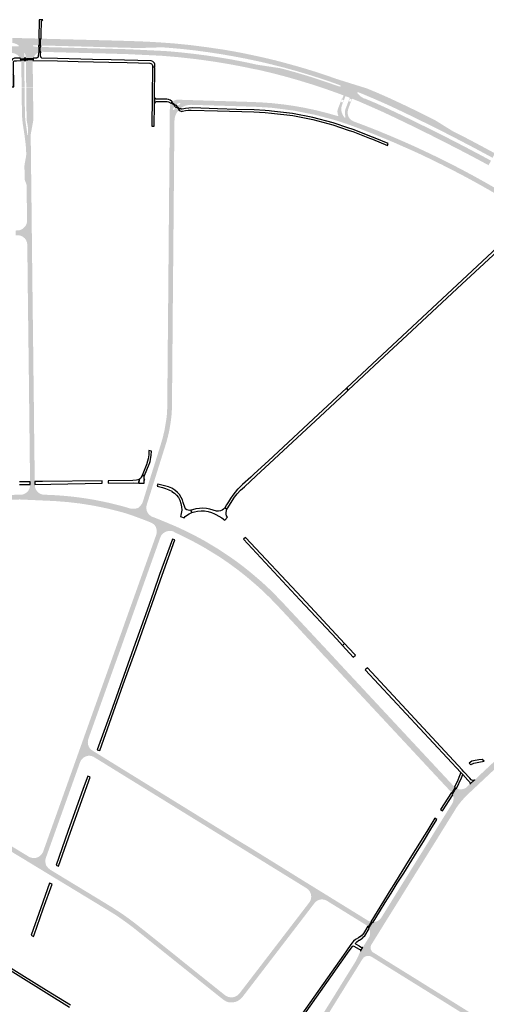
# Model space of a CAD drawing. Header units: metres. Extents: x 124582 to 143330, y 393481 to 406815.
# Tile 84 of 134: x 127937 to 128654, y 400668 to 402182. Entities that reach past the tile are written whole.
import ezdxf

# ---------------------------------------------------------------- set-up
doc = ezdxf.new("R2010")
doc.units = ezdxf.units.M
doc.header["$MEASUREMENT"] = 0
for name, color, linetype, lineweight in [('ir-ARC-asfalt-bestaande fietspaden-niet te inspecteren', 21, 'Continuous', 0), ('ir-ARC-asfalt-hoofdwegen-te inspecteren', 5, 'Continuous', 0), ('ir-ARC-beton-hoofdwegen-te inspecteren', 253, 'Continuous', 0), ('ir-ARC-fietspaden naastliggend- te inspecteren', 1, 'Continuous', 0)]:
    doc.layers.add(name, color=color, linetype=linetype, lineweight=lineweight)

msp = doc.modelspace()

# ---------------------------------------------------------------- hatches: boundary and pattern name
at = {"layer": 'ir-ARC-asfalt-hoofdwegen-te inspecteren', "linetype": 'Continuous', "lineweight": 13}
for points in [[(127937.401, 402122.861), (127936.596, 402124.555), (127935.127, 402126.398), (127933.326, 402127.92), (127930.991, 402129.343), (127928.44, 402130.325), (127925.754, 402130.835), (127924.983, 402130.864), (127925.279, 402141.308), (127934.346, 402141.093), (127934.92, 402141.248), (127935.291, 402141.712), (127935.316, 402142.306), (127934.985, 402142.8), (127932.002, 402144.525), (127928.791, 402145.777), (127925.427, 402146.527), (127925.641, 402154.069), (127930.669, 402153.944), (127954.293, 402153.331), (127964.407, 402153.075), (127966.108, 402153.004), (127965.854, 402142.588), (127963.951, 402142.605), (127958.085, 402142.746), (127957.447, 402142.576), (127957.079, 402142.027), (127957.327, 402141.449), (127957.885, 402141.159), (127960.864, 402140.593), (127963.881, 402140.289), (127965.773, 402140.276), (127965.517, 402131.365), (127963.83, 402130.558), (127962.535, 402129.686), (127962.227, 402129.429), (127960.15, 402127.281), (127958.519, 402124.778), (127957.847, 402123.063), (127946.418, 402122.926), (127946.349, 402123.5), (127946.207, 402124.683), (127945.856, 402127.622), (127944.981, 402130.449), (127944.642, 402130.774), (127944.176, 402130.717), (127943.926, 402130.32), (127943.801, 402128.814), (127943.738, 402127.302), (127943.765, 402124.66), (127943.788, 402122.904)], [(128120.445, 402138.539), (128104.17, 402138.902), (128067.067, 402139.893), (128031.282, 402140.886), (127995.831, 402141.803), (127969.462, 402142.458), (127969.646, 402152.899), (127991.159, 402152.363), (128010.079, 402151.865), (128029.106, 402151.409), (128049.075, 402150.865), (128068.046, 402150.382), (128107.04, 402149.306), (128127.53, 402148.516), (128141.444, 402147.845), (128156.747, 402146.857), (128156.215, 402139.625), (128127.012, 402138.719)], [(128421.369, 402084.225), (128420.155, 402084.671), (128410.181, 402088.127), (128400.797, 402091.306), (128382.161, 402097.222), (128361.768, 402103.335), (128343.69, 402108.318), (128324.401, 402113.243), (128318.822, 402114.595), (128304.402, 402117.954), (128284.846, 402122.092), (128265.281, 402125.821), (128245.551, 402129.234), (128225.782, 402132.221), (128205.948, 402134.894), (128186.006, 402137.11), (128166.637, 402138.816), (128156.215, 402139.625), (128156.747, 402146.857), (128175.137, 402145.51), (128199.739, 402143.021), (128225.028, 402139.754), (128249.783, 402136.119), (128264.322, 402133.621), (128277.245, 402131.215), (128290.024, 402128.592), (128303.144, 402125.77), (128316.586, 402122.76), (128329.611, 402119.645), (128343.173, 402116.076), (128364.193, 402110.262), (128378.018, 402106.202), (128394.082, 402101.26), (128407.828, 402096.679), (128423.86, 402091.011)], [(128300.393, 402105.52), (128278.866, 402110.024), (128257.247, 402114.064), (128235.546, 402117.637), (128208.849, 402121.362), (128182.061, 402124.357), (128155.201, 402126.618), (128103.067, 402129.12), (128066.634, 402130.185), (128031.248, 402131.042), (127983.896, 402132.305), (127973.105, 402132.601), (127973.077, 402132.832), (127969.103, 402132.619), (127969.405, 402140.163), (127973.266, 402140.064), (128067.07, 402137.634), (128103.466, 402136.67), (128155.903, 402134.113), (128166.577, 402133.482), (128185.326, 402131.712), (128206.086, 402129.418), (128224.892, 402126.94), (128245.262, 402123.845), (128264.384, 402120.576), (128284.27, 402116.722), (128301.944, 402112.868), (128300.423, 402105.73)], [(127939.808, 402078.589), (127939.44, 402109.339), (127939.341, 402116.391), (127938.995, 402119.158), (127943.873, 402119.236), (127944.35, 402078.7), (127944.345, 402078.619)], [(127946.885, 402078.624), (127946.882, 402078.719), (127946.405, 402119.29), (127956.887, 402119.51), (127956.845, 402115.893), (127957.284, 402080.097), (127957.33, 402078.709)], [(128464.583, 402053.728), (128457.603, 402056.785), (128455.307, 402057.699), (128447.95, 402060.627), (128444.409, 402062.036), (128437.747, 402064.609), (128434.874, 402065.675), (128429.262, 402067.766), (128423.637, 402069.828), (128405.246, 402076.334), (128403.83, 402076.807), (128385.627, 402082.775), (128367.313, 402088.393), (128366.7, 402088.596), (128348.455, 402093.832), (128330.102, 402098.678), (128329.11, 402098.941), (128311.621, 402103.184), (128300.423, 402105.73), (128301.944, 402112.868), (128317.861, 402110.462), (128335.566, 402107.848), (128340.255, 402106.835), (128361.26, 402101.073), (128381.345, 402095.093), (128402.921, 402088.093), (128424.359, 402080.684), (128429.112, 402079.214), (128429.889, 402079.274), (128430.395, 402079.866), (128456.068, 402070.281), (128455.851, 402069.733), (128455.974, 402069.156), (128458.763, 402066.084), (128459.543, 402065.374), (128460.349, 402064.694), (128462.921, 402062.846), (128465.69, 402061.307), (128467.57, 402060.546)], [(128599.624, 402003.772), (128579.446, 402014.061), (128561.743, 402022.819), (128531.134, 402037.787), (128517.732, 402044.191), (128501.646, 402051.656), (128483.488, 402059.68), (128474.301, 402063.57), (128472.421, 402064.366), (128464.82, 402067.584), (128462.004, 402068.675), (128460.14, 402069.423), (128457.143, 402070.626), (128456.553, 402070.616), (128456.068, 402070.281), (128430.395, 402079.866), (128430.336, 402080.643), (128429.745, 402081.15), (128421.369, 402084.225), (128423.86, 402091.011), (128427.381, 402089.912), (128471.045, 402076.286), (128476.476, 402074.004), (128478.335, 402073.223), (128488.616, 402068.902), (128506.667, 402060.92), (128524.556, 402052.58), (128542.62, 402043.917), (128560.535, 402035.132), (128574.083, 402028.38), (128578.307, 402025.828), (128595.288, 402015.274), (128603.348, 402010.304)], [(127946.875, 401977.822), (127946.126, 401989.99), (127944.614, 402002.086), (127943.951, 402006.695), (127941.575, 402022.008), (127941.363, 402023.468), (127940.724, 402030.442), (127940.345, 402037.434), (127940.255, 402041.044), (127939.958, 402066.629), (127939.883, 402072.547), (127939.856, 402074.751), (127939.818, 402077.737), (127939.813, 402078.14), (127944.348, 402078.19), (127944.371, 402078.087), (127944.413, 402074.864), (127944.441, 402072.66), (127944.904, 402036.878), (127945.211, 402031.364), (127945.748, 402025.867), (127947.635, 402013.029), (127948.702, 402005.092), (127948.854, 402004.73), (127949.22, 402004.585), (127950.486, 401977.862)], [(127953.762, 402005.323), (127949.71, 402005.598), (127949.587, 402015.144), (127949.274, 402018.151), (127947.876, 402026.012), (127947.485, 402029.993), (127947.373, 402036.344), (127946.892, 402078.129), (127946.89, 402078.21), (127957.333, 402078.29), (127957.525, 402060.029), (127957.905, 402030.549), (127957.811, 402028.043), (127957.473, 402025.559)], [(128657.739, 401958.375), (128646.333, 401964.5), (128642.398, 401966.613), (128624.653, 401976.04), (128606.587, 401985.432), (128586.991, 401995.421), (128569.371, 402004.38), (128549.395, 402014.282), (128529.376, 402024.001), (128512.341, 402032.157), (128496.584, 402039.583), (128477.984, 402047.858), (128469.32, 402051.653), (128467.422, 402052.484), (128464.583, 402053.728), (128467.57, 402060.546), (128467.674, 402060.785), (128470.43, 402059.633), (128472.324, 402058.84), (128483.976, 402053.968), (128499.027, 402047.168), (128517.309, 402038.512), (128534.912, 402030.119), (128551.795, 402021.795), (128569.185, 402013.325), (128587.155, 402004.3), (128604.989, 401995.174), (128621.72, 401986.489), (128646.335, 401973.495), (128652.382, 401970.231), (128661.471, 401965.325)], [(128663.874, 401969.801), (128656.278, 401973.901), (128648.932, 401977.867), (128632.155, 401986.799), (128609.782, 401998.487), (128599.624, 402003.772), (128603.348, 402010.304), (128620.498, 402001.711), (128638.037, 401992.463), (128655.215, 401983.273), (128660.238, 401980.552), (128667.527, 401976.604)], [(127950.486, 401977.862), (127949.22, 402004.585), (127949.579, 402004.745), (127949.716, 402005.114), (127949.71, 402005.598), (127953.762, 402005.323), (127953.832, 402000), (127953.997, 401987.339), (127954.044, 401982.702), (127954.097, 401977.901)], [(128627.235, 400992.46), (128623.231, 401001.263), (128628.363, 401006.341), (128628.554, 401006.472), (128628.736, 401006.627), (128636.311, 401013.245), (128643.803, 401020.28), (128646.786, 401023.161), (128651.516, 401027.562), (128653.744, 401029.635), (128669.342, 401044.219), (128691.35, 401064.691), (128725.233, 401096.334), (128737.991, 401108.346), (128771.137, 401139.301), (128782.494, 401149.845), (128805.895, 401171.861), (128821.549, 401186.423), (128822.085, 401186.922), (128840.189, 401203.895), (128843.527, 401194.618), (128834.561, 401186.26), (128788.613, 401143.34), (128767.832, 401123.873), (128708.738, 401068.695), (128697.405, 401058.158), (128674.825, 401036.972), (128653.013, 401016.627), (128639.952, 401004.378), (128636.624, 401001.257), (128633.279, 400998.152)], [(128499.703, 400795.75), (128492.135, 400800.486), (128497.603, 400809.225), (128521.989, 400848.588), (128530.237, 400861.736), (128546.449, 400887.966), (128562.883, 400914.256), (128581.71, 400944.686), (128595.494, 400966.798), (128598.917, 400972.289), (128601.898, 400976.915), (128623.231, 401001.263), (128627.235, 400992.46), (128624.382, 400989.913), (128621.709, 400987.178), (128616.629, 400981.372), (128611.697, 400975.441), (128610.84, 400974.26), (128610.044, 400973.037), (128607.953, 400969.982), (128606.052, 400966.805), (128598.243, 400954.254), (128583.316, 400930.219), (128578.808, 400922.876), (128545.526, 400869.464), (128529.716, 400843.994), (128521.65, 400830.906), (128505.174, 400804.574)], [(128601.898, 400976.915), (128602.757, 400978.574), (128603.327, 400980.353), (128603.781, 400982.971), (128603.91, 400985.624), (128603.549, 400988.165), (128602.779, 400990.613), (128608.424, 401000.162), (128609.791, 400999.502), (128612.234, 400998.942), (128614.734, 400998.772), (128617.23, 400998.996), (128618.922, 400999.429), (128620.572, 401000), (128621.923, 401000.585), (128623.231, 401001.263)], [(128115.047, 400783.387), (128110.136, 400787.228), (128104.734, 400791.289), (128099.286, 400795.289), (128093.893, 400799.129), (128090.096, 400801.756), (128088.681, 400802.725), (128082.302, 400806.955), (128075.793, 400810.983), (128073.942, 400812.109), (128072.533, 400812.965), (128070.202, 400814.38), (128068.703, 400815.29), (128053.061, 400824.789), (128038.644, 400833.545), (128016.388, 400847.061), (128012.523, 400849.391), (128002.683, 400855.374), (128000, 400857.006), (127993.41, 400860.996), (127990.246, 400862.912), (127986.652, 400865.1), (127985.793, 400865.623), (127984.004, 400866.711), (127971.415, 400874.356), (127950.958, 400886.78), (127946.708, 400889.393), (127922.972, 400903.74), (127920.954, 400904.96), (127909.355, 400912.077), (127873.94, 400933.646), (127877.597, 400939.843), (127951.4, 400894.954), (127983.823, 400875.239), (127988.967, 400872.136), (127992.582, 400869.926), (127994.436, 400868.797), (127995.929, 400867.887), (128000, 400865.407), (128044.115, 400838.654), (128062.3, 400827.597), (128073.783, 400820.592), (128078.778, 400817.544), (128080.748, 400816.239), (128091.259, 400809.466), (128097.245, 400805.351), (128103.166, 400801.144), (128113.954, 400793.092), (128124.331, 400784.893)], [(128269.046, 400672.224), (128264.334, 400679.12), (128267.415, 400679.848), (128270.291, 400681.171), (128272.848, 400683.038), (128274.985, 400685.375), (128290.822, 400705.964), (128300.057, 400718.003), (128310.087, 400731.078), (128375.486, 400816.335), (128378.115, 400819.762), (128380.15, 400822.427), (128382.666, 400825.816), (128383.663, 400827.611), (128384.406, 400829.525), (128384.543, 400829.99), (128385.054, 400832.999), (128384.945, 400836.05), (128384.223, 400839.016), (128382.916, 400841.774), (128381.079, 400844.212), (128378.787, 400846.228), (128408.36, 400827.975), (128405.576, 400829.083), (128402.624, 400829.595), (128399.63, 400829.49), (128396.721, 400828.772), (128394.021, 400827.471), (128391.647, 400825.644), (128391.327, 400825.316), (128390.88, 400824.858), (128390.174, 400824.017), (128386.23, 400818.861), (128384.205, 400816.215), (128381.693, 400812.93), (128378.092, 400808.223), (128367.774, 400794.735), (128344.068, 400763.847), (128334.026, 400750.762), (128326.418, 400740.849), (128316.984, 400728.558), (128316.361, 400727.746), (128305.123, 400713.104), (128286.911, 400689.375), (128280.379, 400680.849), (128279.842, 400680.148), (128278.49, 400678.606), (128277.048, 400677.149), (128276.806, 400676.946), (128274.836, 400675.296), (128272.734, 400673.818), (128270.928, 400672.934)], [(128464.265, 400738.557), (128457.51, 400742.738), (128457.89, 400743.638), (128459.615, 400747.846), (128460.104, 400748.893), (128460.725, 400749.953), (128464.616, 400756.29), (128467.002, 400760.13), (128470.66, 400766.016), (128474.741, 400772.583), (128492.135, 400800.486), (128499.703, 400795.75), (128477.718, 400760.289), (128477.418, 400759.806)], [(128474.741, 400772.583), (128475.44, 400775.266), (128475.693, 400778.026), (128475.494, 400780.791), (128474.847, 400783.487), (128474.608, 400784.081), (128474.205, 400785.008), (128480.366, 400794.749), (128482.266, 400794.908), (128484.135, 400795.288), (128486.148, 400795.877), (128488.017, 400796.831), (128489.53, 400797.915), (128490.9, 400799.132), (128492.135, 400800.486)], [(128261.271, 400671.149), (128257.366, 400671.673), (128254.644, 400672.686), (128252.073, 400674.037), (128249.695, 400675.705), (128243.853, 400680.242), (128213.248, 400704.737), (128209.139, 400708.073), (128184.918, 400727.487), (128166.739, 400742.022), (128160.819, 400746.779), (128147.828, 400757.174), (128133.444, 400768.704), (128126.821, 400774.018), (128115.047, 400783.387), (128124.331, 400784.893), (128132.559, 400778.392), (128143.299, 400769.811), (128201.922, 400722.82), (128221.18, 400707.395), (128252.418, 400682.373), (128255.091, 400680.676), (128258.047, 400679.543), (128261.17, 400679.017), (128264.334, 400679.12), (128269.046, 400672.224), (128265.207, 400671.335)], [(128339.363, 400544.062), (128339.032, 400546.728), (128339.232, 400549.407), (128339.955, 400551.994), (128373.823, 400606.385), (128389.482, 400631.652), (128398.308, 400645.784), (128406.438, 400658.974), (128422.837, 400685.244), (128439.107, 400711.525), (128452.77, 400733.38), (128454.12, 400735.651), (128455.28, 400737.929), (128457.494, 400742.701), (128457.51, 400742.738), (128464.265, 400738.557), (128461.494, 400734.118), (128453.432, 400720.977), (128445.179, 400707.873), (128442.331, 400703.467), (128434.497, 400690.777), (128429.12, 400682.184), (128412.489, 400655.306), (128409.359, 400650.315), (128399.743, 400634.913), (128394.958, 400627.208), (128367.914, 400583.664), (128358.948, 400569.257), (128355.793, 400564.165), (128351.394, 400557.221), (128350.63, 400555.816), (128350.017, 400554.339), (128349.622, 400553.098), (128349.475, 400551.804), (128349.608, 400548.034), (128350.495, 400544.367)]]:
    msp.add_hatch(color=5, dxfattribs=at).paths.add_polyline_path(points)
h = msp.add_hatch(color=5, dxfattribs=at)
h.paths.add_polyline_path([(128449.956, 402025.855), (128438.137, 402030.047), (128426.033, 402033.821), (128426.642, 402034.014), (128426.707, 402034.65), (128425.882, 402037.049), (128425.452, 402039.549), (128425.426, 402042.086), (128425.625, 402043.395), (128426.03, 402044.655), (128428.97, 402052.294), (128429.114, 402052.667), (128432.281, 402060.896), (128433.016, 402060.729), (128433.469, 402062.067), (128434.874, 402065.675), (128437.747, 402064.609), (128433.199, 402052.873), (128432.62, 402051.323), (128432.479, 402050.947), (128431.938, 402049.499), (128431.349, 402046.618), (128431.262, 402043.679), (128431.679, 402040.768), (128431.856, 402040.112), (128433.169, 402036.434), (128435.134, 402033.059), (128436.048, 402031.779), (128436.804, 402031.391), (128437.581, 402031.733), (128437.806, 402032.552), (128437.286, 402035.008), (128436.865, 402037.808), (128436.897, 402040.64), (128437.355, 402043.335), (128438.223, 402045.928), (128439.165, 402048.38), (128439.31, 402048.759), (128444.409, 402062.036), (128447.95, 402060.627), (128443.435, 402048.855), (128442.886, 402047.389), (128442.743, 402047.006), (128442.175, 402045.49), (128441.37, 402042.098), (128441.075, 402038.624), (128441.103, 402038), (128441.669, 402034.887), (128442.915, 402031.979), (128444.779, 402029.423), (128447.166, 402027.346)])
h.paths.add_polyline_path([(128445.691, 402055.812), (128442.986, 402056.864), (128444.419, 402060.644), (128447.142, 402059.609)], flags=16)
h.paths.add_polyline_path([(128433.52, 402054.7), (128430.798, 402055.756), (128432.263, 402059.512), (128434.992, 402058.478)], flags=16)
h = msp.add_hatch(color=5, dxfattribs=at)
h.paths.add_polyline_path([(128801.598, 400527.739), (128795.863, 400531.821), (128796.979, 400534.138), (128797.468, 400536.662), (128797.3, 400539.228), (128796.485, 400541.667), (128795.076, 400543.818), (128793.167, 400545.541), (128785.564, 400550.25), (128772.865, 400558.13), (128760.153, 400566.019), (128751.434, 400571.431), (128747.604, 400573.808), (128725.952, 400587.247), (128687.892, 400610.871), (128683.116, 400613.968), (128674.746, 400619.14), (128668.961, 400622.743), (128665.894, 400624.647), (128622.35, 400651.682), (128609.193, 400659.774), (128596.097, 400667.984), (128589.078, 400672.332), (128567.344, 400685.797), (128545.101, 400699.617), (128531.917, 400707.804), (128522.17, 400713.869), (128508.815, 400722.146), (128505.926, 400723.994), (128504.538, 400724.823), (128492.509, 400732.323), (128489.376, 400734.294), (128477.913, 400741.353), (128475.585, 400742.364), (128473.081, 400742.781), (128470.551, 400742.579), (128468.146, 400741.77), (128466.008, 400740.402), (128464.265, 400738.557), (128477.418, 400759.806), (128476.546, 400757.464), (128476.346, 400754.973), (128476.833, 400752.522), (128477.971, 400750.297), (128479.673, 400748.467), (128481.809, 400747.171), (128483.724, 400746.027), (128506.975, 400731.507), (128546.389, 400707.076), (128559.482, 400698.89), (128586.593, 400682.105), (128599.735, 400674.013), (128625.959, 400657.617), (128660.306, 400636.343), (128660.778, 400636.01), (128674.51, 400627.464), (128758.703, 400575.185), (128758.733, 400575.166), (128769.92, 400568.206), (128773.213, 400566.173), (128773.245, 400566.154), (128779.636, 400562.185), (128789.12, 400556.292), (128798.242, 400558.665), (128799.449, 400560.554), (128802.556, 400565.551), (128803.182, 400566.558), (128814.817, 400585.27), (128814.869, 400585.356), (128821.028, 400595.292), (128821.057, 400595.339), (128833.89, 400616.015), (128834.569, 400617.151), (128840.821, 400627.232), (128851.02, 400643.705), (128857.358, 400639.801), (128859.141, 400638.672), (128865.838, 400634.561), (128867.27, 400633.682), (128860.83, 400623.249), (128857.828, 400618.252), (128855.875, 400615.103), (128823.482, 400562.868), (128814.363, 400548.212), (128807.784, 400537.602), (128802.428, 400529.077)])
h.paths.add_polyline_path([(128815.689, 400564.296), (128813.901, 400564.804), (128813.494, 400565.037), (128812.056, 400566.373), (128811.235, 400568.155), (128811.154, 400570.115), (128811.825, 400571.959), (128845.768, 400626.677), (128846.973, 400627.965), (128848.546, 400628.763), (128850.297, 400628.973), (128852.014, 400628.57), (128853.459, 400627.65), (128854.507, 400626.295), (128855.035, 400624.666), (128854.98, 400622.954), (128854.35, 400621.362), (128854.313, 400621.302), (128820.448, 400566.679), (128819.2, 400565.302), (128817.539, 400564.47)], flags=16)
h.paths.add_polyline_path([(128805.354, 400546.404), (128803.808, 400546.635), (128802.471, 400547.447), (128801.505, 400548.818), (128801.193, 400550.466), (128801.591, 400552.096), (128802.628, 400553.414), (128804.117, 400554.185), (128805.793, 400554.271), (128807.353, 400553.656), (128807.728, 400553.372), (128808.693, 400552.142), (128809.107, 400550.633), (128808.905, 400549.083), (128808.118, 400547.731), (128806.87, 400546.789)], flags=16)
at = {"layer": 'ir-ARC-beton-hoofdwegen-te inspecteren', "linetype": 'Continuous', "lineweight": 13}
for points in [[(128174.773, 402049.139), (128169.581, 402053.475), (128170.521, 402054.706), (128171.505, 402055.777), (128176.853, 402051.313), (128175.771, 402050.268)], [(128454.359, 402016.526), (128440.244, 402021.688), (128421.221, 402027.821), (128390.269, 402036.006), (128357.885, 402042.381), (128325.166, 402046.574), (128318.381, 402047.068), (128299.216, 402048.203), (128293.661, 402048.35), (128270.216, 402049.102), (128241.215, 402050.001), (128200.229, 402051.222), (128195.954, 402050.93), (128191.789, 402049.919), (128187.855, 402048.22), (128184.264, 402045.881), (128183.854, 402045.495), (128179.156, 402049.373), (128181.161, 402050.889), (128183.267, 402052.259), (128183.713, 402052.77), (128183.729, 402053.448), (128183.307, 402053.98), (128182.643, 402054.118), (128179.591, 402053.039), (128176.853, 402051.313), (128171.505, 402055.777), (128171.802, 402056.1), (128171.851, 402056.153), (128174.522, 402057.824), (128177.491, 402058.879), (128180.617, 402059.267), (128183.754, 402058.971), (128193.977, 402058.681), (128226.911, 402057.614), (128259.838, 402056.644), (128276.278, 402056.106), (128292.726, 402055.621), (128309.178, 402054.886), (128325.59, 402053.698), (128341.971, 402051.864), (128358.282, 402049.592), (128374.484, 402046.697), (128390.594, 402043.285), (128406.554, 402039.383), (128422.435, 402034.944), (128426.033, 402033.821), (128438.137, 402030.047), (128449.956, 402025.855)], [(128165.361, 401771.638), (128165.463, 401782.735), (128165.714, 401815.657), (128166.024, 401848.585), (128166.129, 401865.049), (128166.309, 401881.514), (128167.21, 401989.564), (128167.337, 402000), (128167.465, 402011.246), (128167.531, 402024.725), (128167.573, 402029.893), (128167.707, 402046.551), (128167.715, 402047.53), (128167.805, 402048.614), (128167.968, 402049.597), (128168.214, 402050.563), (128168.529, 402051.411), (128169.325, 402053.14), (128169.581, 402053.475), (128174.773, 402049.139), (128173.487, 402046.841), (128172.546, 402044.381), (128172.659, 402043.683), (128173.198, 402043.224), (128173.905, 402043.223), (128174.445, 402043.681), (128175.661, 402045.527), (128177, 402047.28), (128181.649, 402043.416), (128181.376, 402043.159), (128181.301, 402043.088), (128178.968, 402040.133), (128177.116, 402036.854), (128175.789, 402033.331), (128175.018, 402029.645), (128174.814, 402026.608), (128174.531, 402000), (128174.515, 401998.171), (128174.305, 401974.277), (128173.565, 401886.098), (128173.336, 401860.708), (128173.109, 401835.572), (128172.886, 401810.86), (128172.532, 401771.638)], [(128725.58, 401879.194), (128724.692, 401879.773), (128723.363, 401880.556), (128722.225, 401881.289), (128713.853, 401886.686), (128700.463, 401895.528), (128684.2, 401905.216), (128671.866, 401912.565), (128658.037, 401920.581), (128646.585, 401927.078), (128634.011, 401934.059), (128614.841, 401944.388), (128586.382, 401958.982), (128565.223, 401969.314), (128551.784, 401975.729), (128551.488, 401975.8), (128542.123, 401980.147), (128519.059, 401990.324), (128512.843, 401993.067), (128501.54, 401997.769), (128496.178, 402000), (128482.349, 402005.753), (128454.805, 402016.342), (128454.359, 402016.526), (128449.956, 402025.855), (128451.587, 402025.226), (128469.049, 402018.665), (128484.384, 402012.627), (128499.626, 402006.427), (128514.798, 402000), (128529.857, 401993.507), (128544.924, 401986.799), (128559.874, 401979.823), (128574.737, 401972.748), (128589.504, 401965.501), (128604.217, 401958.083), (128618.791, 401950.463), (128633.3, 401942.688), (128647.719, 401934.734), (128662.053, 401926.608), (128675.422, 401918.843), (128689.519, 401910.414), (128703.871, 401901.574), (128713.078, 401895.745), (128717.434, 401892.987), (128726.474, 401887.165), (128729.525, 401885.2)], [(127948.142, 401872.224), (127948.169, 401873.178), (127948.136, 401874.129), (127947.758, 401906.397), (127947.522, 401926.519), (127947.409, 401928.062), (127947.031, 401929.563), (127945.042, 401934.672), (127944.708, 401935.796), (127944.53, 401936.959), (127944.52, 401937.439), (127944.292, 401948.482), (127944.149, 401957.833), (127945.001, 401963.166), (127946.193, 401969.273), (127946.955, 401974.398), (127946.875, 401977.822), (127950.486, 401977.862), (127954.097, 401977.901), (127954.256, 401963.349), (127954.764, 401922.405), (127954.944, 401906.309), (127955.225, 401881.092)], [(127960.037, 401467.67), (127952.849, 401467.702), (127952.814, 401471.796), (127952.452, 401500), (127951.021, 401627.211), (127949.427, 401755.866), (127949.189, 401778.08), (127948.743, 401819.726), (127948.51, 401836.961), (127948.142, 401872.224), (127955.225, 401881.092), (127955.586, 401847.242), (127956.377, 401777.995), (127956.694, 401750.208), (127956.707, 401749.154), (127957.68, 401670.507), (127958.171, 401627.18), (127958.523, 401601.549), (127958.896, 401563.502), (127959.45, 401517.196), (127959.679, 401500.275), (127959.978, 401471.914)], [(127948.51, 401836.961), (127947.959, 401839.868), (127946.909, 401842.634), (127945.776, 401844.581), (127944.28, 401846.265), (127941.928, 401848.187), (127939.28, 401849.677), (127936.562, 401850.444), (127934.564, 401850.74), (127932.545, 401850.821), (127930.879, 401850.789), (127930.816, 401857.987), (127932.638, 401858.006), (127936.414, 401858.413), (127937.348, 401858.62), (127939.106, 401859.265), (127940.742, 401860.177), (127942.836, 401861.791), (127944.725, 401863.642), (127945.866, 401865.163), (127946.774, 401866.833), (127947.455, 401868.546), (127947.908, 401870.333), (127948.055, 401871.276), (127948.142, 401872.224)], [(128141.15, 401417.655), (128107.764, 401430.338), (128111.195, 401430.122), (128114.621, 401430.399), (128117.972, 401431.164), (128118.975, 401431.525), (128119.805, 401432.193), (128122.053, 401434.334), (128124.018, 401436.738), (128125.669, 401439.367), (128134.944, 401469.128), (128136.499, 401474.068), (128140.308, 401486.188), (128144.65, 401500), (128153.227, 401527.344), (128156.862, 401539.704), (128159.779, 401552.252), (128162.423, 401568.529), (128163.029, 401573.742), (128163.438, 401579.275), (128163.663, 401584.975), (128163.762, 401589.209), (128164.13, 401634.399), (128164.322, 401650.867), (128164.558, 401683.85), (128165.361, 401771.638), (128172.532, 401771.638), (128172.217, 401736.778), (128171.97, 401704.833), (128171.746, 401678.34), (128171.191, 401613.769), (128171, 401592.668), (128170.824, 401582.768), (128170.578, 401577.773), (128170.174, 401572.789), (128169.593, 401567.838), (128168.896, 401562.902), (128167.462, 401554.011), (128166.938, 401551.05), (128166.649, 401549.609), (128164.761, 401541.259), (128162.546, 401532.989), (128161.342, 401528.97), (128160.06, 401524.976), (128155.126, 401509.193), (128152.232, 401500), (128143.42, 401471.939), (128141.842, 401466.914), (128141.327, 401465.36), (128141.017, 401464.365), (128137.613, 401453.429), (128132.284, 401436.517), (128131.602, 401433.313), (128131.624, 401430.037), (128132.349, 401426.843), (128133.742, 401423.878), (128135.74, 401421.282), (128138.248, 401419.174)], [(127938.561, 401451.724), (127939.823, 401451.818), (127941.328, 401452.079), (127942.572, 401452.387), (127943.755, 401452.88), (127946.393, 401454.436), (127948.813, 401456.314), (127950.187, 401458.127), (127951.256, 401460.134), (127951.852, 401461.476), (127952.267, 401462.884), (127952.677, 401465.025), (127952.853, 401467.198), (127952.849, 401467.702), (127960.037, 401467.67), (127960.018, 401467.108), (127960.259, 401464.591), (127960.795, 401462.119), (127961.235, 401460.711), (127961.915, 401459.403), (127963.612, 401457.106), (127965.582, 401455.039), (127967.306, 401453.856), (127969.187, 401452.943), (127970.628, 401452.419), (127972.121, 401452.067), (127973.541, 401451.869)], [(127672.54, 401440.781), (127672.485, 401448.015), (127687.718, 401448.249), (127711.226, 401448.557), (127761.65, 401449.279), (127762.227, 401449.287), (127762.71, 401449.294), (127764.648, 401449.321), (127772.812, 401449.437), (127791.287, 401449.74), (127814.061, 401450.015), (127814.239, 401450.017), (127830.996, 401450.249), (127831.087, 401450.25), (127845.797, 401450.443), (127866.259, 401450.739), (127885.721, 401450.992), (127908.266, 401451.313), (127908.479, 401451.316), (127928.875, 401451.607), (127929.153, 401451.611), (127938.561, 401451.724), (127937.943, 401444.46), (127900.924, 401443.983), (127898.929, 401443.955), (127885.673, 401443.774), (127845.721, 401443.203), (127791.32, 401442.464), (127749.411, 401441.853), (127731.904, 401441.595), (127711.325, 401441.341), (127687.789, 401440.994)], [(128104.621, 401421.654), (128103.231, 401422.127), (128100.407, 401423.035), (128087.895, 401426.58), (128073.322, 401430.193), (128061.61, 401432.719), (128060.929, 401432.85), (128046.851, 401435.566), (128044.454, 401435.943), (128030.047, 401438.209), (128011.167, 401440.438), (128000, 401441.319), (127991.198, 401442.013), (127968.502, 401443.056), (127963.958, 401443.265), (127943.382, 401444.17), (127942.453, 401444.208), (127937.941, 401444.432), (127938.561, 401451.724), (127973.541, 401451.869), (127989.929, 401451.135), (128000, 401450.452), (128004.39, 401450.128), (128012.55, 401449.405), (128021.755, 401448.373), (128027.872, 401447.587), (128036.419, 401446.39), (128043.192, 401445.372), (128049.549, 401444.272), (128058.643, 401442.561), (128065.691, 401441.101), (128074.735, 401439.157), (128089.745, 401435.459), (128096.275, 401433.678), (128106.141, 401430.822), (128107.764, 401430.338)], [(128175.16, 401393.871), (128172.882, 401395.449), (128138.429, 401409.076), (128129.796, 401412.493), (128116.23, 401417.59), (128109.748, 401419.91), (128104.621, 401421.654), (128107.764, 401430.338), (128141.15, 401417.655), (128143.094, 401417.04), (128146.087, 401415.853), (128159.652, 401410.293), (128166.659, 401407.377), (128176.333, 401403.253), (128177.433, 401402.784), (128178.924, 401402.099)], [(128042.355, 401076.045), (128035.526, 401078.485), (128035.594, 401078.676), (128042.096, 401096.892), (128052.928, 401127.238), (128063.807, 401157.717), (128070.824, 401177.376), (128073.914, 401186.032), (128076.057, 401192.035), (128077.052, 401194.821), (128084.809, 401216.491), (128091.247, 401234.507), (128093.861, 401241.812), (128097.429, 401251.919), (128107.163, 401279.196), (128109.556, 401285.809), (128117.049, 401306.782), (128126.738, 401333.969), (128127.478, 401336.005), (128134.247, 401354.937), (128139.37, 401369.3), (128146.458, 401389.202), (128146.682, 401389.799), (128147.405, 401392.797), (128147.57, 401395.876), (128147.172, 401398.933), (128146.224, 401401.867), (128144.758, 401404.58), (128143.391, 401405.991), (128141.781, 401407.117), (128140.148, 401408.171), (128138.429, 401409.076), (128172.882, 401395.449), (128170.112, 401396.069), (128167.276, 401396.198), (128164.461, 401395.831), (128161.753, 401394.98), (128159.169, 401393.675), (128156.877, 401391.906), (128154.959, 401389.737), (128153.485, 401387.245), (128153.323, 401386.873), (128149.154, 401375.101), (128139.07, 401346.875), (128128.66, 401317.686), (128123.807, 401304.021), (128118.925, 401290.374), (128108.855, 401262.122), (128104.296, 401249.423), (128099.086, 401234.834), (128089.025, 401206.615), (128083.22, 401190.568), (128042.745, 401077.24)], [(128425.974, 401181.565), (128414.911, 401193.431), (128403.839, 401205.111), (128399.235, 401210.173), (128393.372, 401216.619), (128388.48, 401221.869), (128383.487, 401227.228), (128373.62, 401237.726), (128367.344, 401244.606), (128353.231, 401259.76), (128331.86, 401282.61), (128326.905, 401287.748), (128326.537, 401288.12), (128321.888, 401292.827), (128316.737, 401297.933), (128314.951, 401299.651), (128311.51, 401302.961), (128306.191, 401307.878), (128300.792, 401312.707), (128294.948, 401317.788), (128289.036, 401322.79), (128283.431, 401327.42), (128277.752, 401331.96), (128271.605, 401336.671), (128265.392, 401341.293), (128259.932, 401345.256), (128254.429, 401349.158), (128248.46, 401353.211), (128242.605, 401357.104), (128237.967, 401359.954), (128222.121, 401369.691), (128220.282, 401370.74), (128215.693, 401373.362), (128203.847, 401379.785), (128189.636, 401386.967), (128188.323, 401387.613), (128180.84, 401391.294), (128179.038, 401392.12), (128175.16, 401393.871), (128178.924, 401402.099), (128182.794, 401400.365), (128191.876, 401396.052), (128193.661, 401395.204), (128208.383, 401387.729), (128220.226, 401381.328), (128226.049, 401377.937), (128241.781, 401368.443), (128242.803, 401367.825), (128251.371, 401362.164), (128259.9, 401356.443), (128265.434, 401352.594), (128270.899, 401348.648), (128277.11, 401344.009), (128283.244, 401339.269), (128289.288, 401334.41), (128295.26, 401329.463), (128301.176, 401324.468), (128307.024, 401319.393), (128312.422, 401314.546), (128317.741, 401309.613), (128323.028, 401304.664), (128328.123, 401299.519), (128332.774, 401294.711), (128339.615, 401287.639), (128344.564, 401282.387), (128400.261, 401222.616), (128410.826, 401211.354), (128421.355, 401199.883), (128429.096, 401191.581), (128433.045, 401187.334)], [(128600.745, 400994.052), (128599.993, 400994.913), (128595.189, 401000), (128594.177, 401001.071), (128593.832, 401001.408), (128590.998, 401004.438), (128578.59, 401017.748), (128574.875, 401021.771), (128574.017, 401022.672), (128562.246, 401035.258), (128561.56, 401036.027), (128558.65, 401039.146), (128529.178, 401070.835), (128509.394, 401092.027), (128498.173, 401104.123), (128475.808, 401128.112), (128452.324, 401153.302), (128450.807, 401154.963), (128437.591, 401169.114), (128435.69, 401171.155), (128426.878, 401180.617), (128425.974, 401181.565), (128433.045, 401187.334), (128448.26, 401170.975), (128452.834, 401166.111), (128535.528, 401077.299), (128600.468, 401007.622), (128605.433, 401002.166)], [(127983.823, 400875.239), (127951.4, 400894.954), (127954.248, 400893.773), (127957.276, 400893.191), (127960.358, 400893.232), (127963.37, 400893.893), (127966.186, 400895.148), (127968.691, 400896.946), (127970.782, 400899.211), (127972.038, 400901.183), (127972.977, 400903.325), (127976.342, 400912.747), (127978.871, 400919.829), (128000, 400978.989), (128006.151, 400996.198), (128007.51, 401000), (128011.27, 401010.535), (128012.13, 401012.963), (128015.163, 401021.526), (128016.005, 401023.8), (128023.01, 401043.423), (128035.526, 401078.485), (128042.355, 401076.045), (128029.586, 401040.302), (128015.186, 401000), (128000, 400957.485), (127983.066, 400910.154), (127979.702, 400900.752), (127977.161, 400893.573), (127976.455, 400891.135), (127976.207, 400888.608), (127976.559, 400885.676), (127977.255, 400882.806), (127977.573, 400881.88), (127978.098, 400881.054), (127980.721, 400877.91)], [(128378.787, 400846.228), (128318.424, 400883.47), (128300.248, 400894.667), (128257.147, 400921.253), (128199.676, 400956.703), (128181.428, 400967.966), (128129.524, 401000), (128096.309, 401020.469), (128087.778, 401025.726), (128071.606, 401035.752), (128055.636, 401045.587), (128051.792, 401047.999), (128050.536, 401048.75), (128047.59, 401050.004), (128044.431, 401050.53), (128041.237, 401050.298), (128038.188, 401049.321), (128035.37, 401047.798), (128032.93, 401045.724), (128030.974, 401043.189), (128029.586, 401040.302), (128042.355, 401076.045), (128041.683, 401073.118), (128041.598, 401070.117), (128042.102, 401067.157), (128043.176, 401064.353), (128044.645, 401062.08), (128046.483, 401060.093), (128048.636, 401058.453), (128054.114, 401055.072), (128057.979, 401052.689), (128060.607, 401051.056), (128064.724, 401048.554), (128074.794, 401042.32), (128076.154, 401041.485), (128091.421, 401032.064), (128100.006, 401026.773), (128117.638, 401015.906), (128139.167, 401002.619), (128143.434, 401000), (128260.518, 400927.727), (128274.239, 400919.257), (128287.538, 400911.274), (128353.48, 400870.445), (128363.591, 400864.134), (128377.868, 400855.313), (128382.594, 400852.396)], [(128602.779, 400990.613), (128601.879, 400992.402), (128600.745, 400994.052), (128605.433, 401002.166), (128608.424, 401000.162)], [(128472.064, 400788.215), (128471.687, 400788.567), (128470.364, 400789.635), (128469.369, 400790.29), (128468.641, 400790.74), (128460.199, 400795.954), (128408.36, 400827.975), (128378.787, 400846.228), (128382.594, 400852.396), (128444.056, 400814.473), (128449.029, 400811.417), (128464.212, 400802.042), (128470.435, 400798.181), (128472.35, 400796.999), (128474.37, 400795.961), (128476.515, 400795.216)]]:
    msp.add_hatch(color=252, dxfattribs=at).paths.add_polyline_path(points)
at = {"layer": 'ir-ARC-fietspaden naastliggend- te inspecteren', "linetype": 'Continuous', "lineweight": 30}
msp.add_hatch(color=1, dxfattribs=at).paths.add_polyline_path([(128474.205, 400785.008), (128473.272, 400786.704), (128472.064, 400788.215), (128476.515, 400795.216), (128477.478, 400794.986), (128478.45, 400794.816), (128479.409, 400794.754), (128480.366, 400794.749)])

# ---------------------------------------------------------------- linework, layer by layer
at = {"layer": 'ir-ARC-asfalt-bestaande fietspaden-niet te inspecteren', "color": 11, "linetype": 'Continuous', "lineweight": 30, "flags": 128}
for points in [[(127970.489, 402179.556), (127971.14, 402180.878), (127972.25, 402181.847), (127966.88, 402182.094), (127966.108, 402153.004), (127969.646, 402152.899), (127969.916, 402161.445), (127970.435, 402177.848), (127970.489, 402179.556)], [(128140.99, 402109.627), (128144.636, 402109.552), (128144.583, 402111.899), (128144.453, 402113.525), (128143.93, 402115.069), (128143.047, 402116.44), (128141.3, 402117.916), (128139.156, 402118.712), (128077.589, 402120.343), (128048.649, 402121.063), (127994.74, 402122.488), (127970.943, 402123.087), (127969.854, 402123.804), (127969.388, 402124.316), (127969.169, 402124.974), (127969.006, 402126.297), (127969.041, 402128.589), (127969.103, 402132.619), (127965.517, 402131.365), (127965.387, 402126.236), (127965.025, 402124.725), (127963.972, 402123.582), (127962.495, 402123.098), (127957.847, 402123.063), (127956.887, 402119.51), (127995.086, 402118.759), (128026.851, 402117.98), (128073.772, 402116.773), (128101.867, 402116.092), (128137.139, 402115.176), (128138.49, 402114.846), (128139.658, 402114.09), (128140.513, 402112.992), (128140.959, 402111.674), (128140.99, 402109.627)], [(127965.773, 402140.276), (127969.405, 402140.163), (127969.462, 402142.458), (127965.854, 402142.588), (127965.773, 402140.276)], [(127927.746, 402078.668), (127927.228, 402115.859), (127927.405, 402117.099), (127928.075, 402118.159), (127929.119, 402118.851), (127930.355, 402119.056), (127932.086, 402119.076), (127938.995, 402119.158), (127937.401, 402122.861), (127928.737, 402122.69), (127926.887, 402122.116), (127925.338, 402120.954), (127924.269, 402119.339), (127923.806, 402117.458), (127924.241, 402079.208), (127924.237, 402078.645), (127927.746, 402078.668)], [(127943.788, 402122.904), (127943.873, 402119.236), (127946.405, 402119.29), (127946.418, 402122.926), (127943.788, 402122.904)], [(128143.734, 402018.527), (128144.229, 402052.041), (128144.193, 402052.403), (128144.19, 402052.772), (128144.323, 402062.231), (128144.631, 402108.808), (128140.982, 402108.877), (128139.962, 402018.58), (128143.734, 402018.527)], [(128145.935, 402055.886), (128147.175, 402056.434), (128148.527, 402056.529), (128163.678, 402056.43), (128165.696, 402055.979), (128167.508, 402054.982), (128168.444, 402054.444), (128169.165, 402053.823), (128169.402, 402053.518), (128169.325, 402053.14), (128170.521, 402054.706), (128171.802, 402056.1), (128171.466, 402055.964), (128171.127, 402056.092), (128170.324, 402056.639), (128168.234, 402058.328), (128165.753, 402059.355), (128163.086, 402059.674), (128148.384, 402059.703), (128146.71, 402059.94), (128145.275, 402060.834), (128144.323, 402062.231), (128144.19, 402052.772), (128144.431, 402053.978), (128145.032, 402055.051), (128145.935, 402055.886)], [(128177, 402047.28), (128179.156, 402049.373), (128176.853, 402051.313), (128175.771, 402050.268), (128174.773, 402049.139), (128177, 402047.28)], [(128297.132, 402043.499), (128270.173, 402044.214), (128241.051, 402045.107), (128202.417, 402046.346), (128197.141, 402046.236), (128191.898, 402045.631), (128186.736, 402044.535), (128185.886, 402044.364), (128185.001, 402044.56), (128184.224, 402045.19), (128184.112, 402045.543), (128184.264, 402045.881), (128183.854, 402045.495), (128181.649, 402043.416), (128181.376, 402043.159), (128181.707, 402043.256), (128182.018, 402043.109), (128183.405, 402041.85), (128184.978, 402041.212), (128186.066, 402041.128), (128187.142, 402041.305), (128191.534, 402042.323), (128196.002, 402042.92), (128200.507, 402043.092), (128241.096, 402042.076), (128297.029, 402040.231), (128314.105, 402039.363), (128324.04, 402038.641), (128356.641, 402034.598), (128387.363, 402028.531), (128418.211, 402020.43), (128441.897, 402012.392), (128446.852, 402010.711), (128448.926, 402010.007), (128474.875, 402000), (128479.485, 401998.222), (128502.275, 401988.829), (128503.537, 401991.597), (128483.272, 402000), (128479.505, 402001.562), (128449.354, 402013.152), (128447.902, 402013.639), (128442.981, 402015.289), (128418.568, 402023.475), (128387.639, 402031.622), (128356.219, 402037.761), (128324.171, 402041.675), (128320.61, 402041.987), (128314.254, 402042.646), (128297.132, 402043.499)], [(128701.711, 401860.438), (128487.194, 401660.209), (128439.293, 401615.559), (128441.983, 401612.671), (128490.199, 401657.574), (128532.513, 401697.072), (128616.38, 401775.255), (128671.416, 401826.446), (128703.197, 401856.171), (128705.217, 401857.933), (128705.728, 401857.385), (128710.274, 401861.752), (128709.752, 401862.296), (128721.394, 401872.649), (128717.751, 401875.102), (128707.73, 401866.1), (128705.484, 401863.95), (128705.821, 401863.569), (128704.492, 401862.309), (128704.143, 401862.702), (128701.711, 401860.438)], [(128439.293, 401615.559), (128395.772, 401574.991), (128319.252, 401503.831), (128297.333, 401483.671), (128292.088, 401479.004), (128279.434, 401467.319), (128275.727, 401463.958), (128272.211, 401460.397), (128271.928, 401460.093), (128268.067, 401455.662), (128264.453, 401451.028), (128261.026, 401446.008), (128257.777, 401440.871), (128254.973, 401436.345), (128252.251, 401431.77), (128255.577, 401429.705), (128256.733, 401431.46), (128263.43, 401442.563), (128267.065, 401447.947), (128271.091, 401453.045), (128276.477, 401458.815), (128282.362, 401464.074), (128300.189, 401480.679), (128321.017, 401500), (128363.247, 401539.353), (128405.747, 401578.879), (128437.577, 401608.563), (128441.983, 401612.671), (128439.293, 401615.559)], [(128125.361, 401481.57), (128128.739, 401481.468), (128135.82, 401498.511), (128136.376, 401500), (128137.353, 401503.047), (128138.139, 401506.149), (128139.122, 401512.468), (128139.312, 401518.861), (128135.652, 401519.511), (128135.259, 401513.194), (128134.304, 401506.937), (128133.519, 401503.446), (128132.559, 401500), (128132.313, 401499.212), (128125.361, 401481.57)], [(128120.592, 401475.361), (128120.106, 401469.714), (128127.981, 401469.403), (128128.315, 401474.439), (128129.368, 401474.413), (128128.429, 401476.029), (128127.994, 401477.846), (128128.1, 401479.712), (128128.739, 401481.468), (128125.361, 401481.57), (128123.63, 401478.59), (128122.335, 401476.765), (128120.592, 401475.361)], [(127960.037, 401467.67), (127984.582, 401468.234), (128063.505, 401469.363), (128063.449, 401473.241), (127971.873, 401472.066), (127964.669, 401471.974), (127959.978, 401471.914), (127960.037, 401467.67)], [(128120.106, 401469.714), (128120.592, 401475.361), (128118.533, 401474.484), (128116.313, 401474.199), (128110.752, 401473.85), (128073.011, 401473.364), (128073.026, 401469.499), (128111.572, 401470.05), (128120.106, 401469.714)], [(128191.482, 401431.358), (128188.442, 401439.82), (128187.138, 401443.831), (128185.349, 401447.65), (128183.102, 401451.218), (128182.981, 401451.38), (128179.416, 401455.395), (128175.297, 401458.838), (128170.713, 401461.634), (128165.766, 401463.72), (128149.443, 401468.22), (128148.388, 401464.868), (128156.175, 401462.71), (128161.169, 401461.231), (128166.016, 401459.326), (128170.681, 401457.01), (128170.865, 401456.908), (128174.657, 401454.335), (128177.986, 401451.186), (128180.765, 401447.543), (128182.922, 401443.5), (128183.002, 401443.315), (128184.721, 401438.39), (128185.72, 401433.27), (128185.981, 401428.06), (128184.622, 401420.11), (128184.06, 401418.531), (128189.66, 401416.115), (128191.419, 401418.087), (128193.342, 401419.9), (128193.494, 401420.033), (128197.366, 401422.369), (128201.492, 401424.221), (128200.051, 401428.17), (128197.922, 401427.629), (128195.734, 401427.823), (128193.989, 401428.566), (128192.531, 401429.778), (128191.482, 401431.358)], [(128238.224, 401421.491), (128243.134, 401418.965), (128247.837, 401416.071), (128252.305, 401412.827), (128256.339, 401417.03), (128255.049, 401419.367), (128254.306, 401421.931), (128254.146, 401424.596), (128254.577, 401427.23), (128255.577, 401429.705), (128252.251, 401431.77), (128250.354, 401429.617), (128248.023, 401427.942), (128245.377, 401426.831), (128242.55, 401426.34), (128239.684, 401426.493), (128229.187, 401429.369), (128223.912, 401430.415), (128218.555, 401430.879), (128213.179, 401430.756), (128207.848, 401430.048), (128202.627, 401428.762), (128200.051, 401428.17), (128201.492, 401424.221), (128205.811, 401425.561), (128210.261, 401426.37), (128210.466, 401426.392), (128215.789, 401426.94), (128221.139, 401426.81), (128226.429, 401426.002), (128231.575, 401424.531), (128236.492, 401422.42), (128238.224, 401421.491)], [(128056.008, 401059.714), (128059.878, 401058.342), (128096.05, 401159.795), (128115.745, 401214.909), (128155.904, 401327.993), (128175.407, 401382.274), (128171.634, 401383.579), (128152.044, 401329.001), (128142.458, 401301.983), (128132.66, 401274.371), (128111.889, 401215.967), (128076.219, 401116.071), (128056.008, 401059.714)], [(128284.051, 401386.212), (128281.157, 401383.526), (128367.681, 401290.278), (128424.232, 401229.577), (128433.09, 401220.022), (128436.417, 401223.106), (128370.762, 401293.78), (128284.051, 401386.212)], [(128449.55, 401202.266), (128452.93, 401205.341), (128451.128, 401207.271), (128436.417, 401223.106), (128433.09, 401220.022), (128449.55, 401202.266)], [(128617.144, 401028.567), (128471.342, 401185.513), (128468.134, 401182.45), (128615.279, 401024.484), (128618.066, 401021.466), (128625.665, 401013.08), (128628.368, 401010.171), (128629.092, 401009.453), (128629.424, 401008.49), (128629.297, 401007.478), (128628.736, 401006.627), (128636.311, 401013.245), (128636.121, 401013.119), (128634.893, 401012.555), (128633.545, 401012.452), (128632.245, 401012.823), (128631.154, 401013.621), (128628.933, 401016.178), (128619.933, 401025.56), (128617.144, 401028.567)], [(128650.773, 401041.931), (128647.963, 401044.945), (128642.78, 401044.192), (128634.59, 401042.799), (128632.122, 401042.08), (128629.892, 401040.799), (128627.804, 401038.962), (128630.223, 401036.376), (128631.27, 401037.297), (128633.012, 401038.272), (128634.916, 401038.873), (128642.696, 401040.457), (128650.773, 401041.931)], [(127992.74, 400882.091), (127996.558, 400880.673), (128015.014, 400932.982), (128045.22, 401017.554), (128041.437, 401018.945), (128034.624, 401000), (128010.982, 400933.843), (127992.74, 400882.091)], [(128608.424, 401000.162), (128615.9, 401016.326), (128618.066, 401021.466), (128615.279, 401024.484), (128612.182, 401016.829), (128610.289, 401012.716), (128605.433, 401002.166), (128608.424, 401000.162)], [(128586.83, 400965.945), (128602.779, 400990.613), (128601.879, 400992.402), (128600.745, 400994.052), (128583.904, 400967.758), (128586.83, 400965.945)], [(128480.366, 400794.749), (128490.294, 400810.635), (128498.96, 400824.621), (128508.02, 400839.167), (128517.433, 400854.357), (128527.262, 400870.116), (128547.929, 400903.368), (128557.453, 400918.744), (128569.201, 400937.763), (128578.321, 400952.471), (128575.34, 400954.306), (128562.595, 400933.784), (128559.141, 400928.237), (128534.346, 400888.303), (128514.518, 400856.451), (128504.977, 400841.063), (128496.03, 400826.699), (128476.515, 400795.216), (128477.478, 400794.986), (128478.45, 400794.816), (128479.409, 400794.754), (128480.366, 400794.749)], [(127958.9, 400775.041), (127972.952, 400814.996), (127986.543, 400852.904), (127982.757, 400854.438), (127969.353, 400816.876), (127954.468, 400774.549), (127957.903, 400772.83), (127958.093, 400772.745), (127958.9, 400775.041)]]:
    msp.add_lwpolyline(points, close=True, dxfattribs=at)
for points in [[(127936.753, 401467.487), (127952.849, 401467.702), (127952.814, 401471.796), (127941.187, 401471.52), (127936.304, 401471.399)], [(128310.354, 400561.65), (128440.934, 400746.906), (128442.039, 400748.482), (128448.39, 400757.319), (128448.993, 400757.844), (128449.771, 400758.03), (128450.546, 400757.834), (128458.922, 400753.214), (128460.078, 400752.655), (128460.717, 400752.003), (128460.999, 400751.135), (128460.863, 400750.232), (128460.725, 400749.953), (128464.616, 400756.29), (128463.851, 400755.568), (128462.828, 400755.325), (128461.82, 400755.625), (128459.268, 400757.176), (128459.114, 400757.495), (128453.437, 400760.778), (128452.981, 400761.346), (128452.973, 400762.073), (128453.416, 400762.651), (128455.435, 400764.521), (128457.61, 400766.206), (128458.32, 400766.693), (128459.046, 400767.162), (128462.847, 400769.531), (128463.341, 400769.884), (128463.822, 400770.253), (128465.654, 400771.924), (128467.24, 400773.831), (128474.205, 400785.008), (128473.272, 400786.704), (128472.064, 400788.215), (128465.227, 400777.189), (128463.14, 400774.479), (128460.487, 400772.32), (128459.746, 400771.878), (128457.892, 400770.711), (128454.22, 400768.399), (128454.22, 400768.399), (128453.396, 400767.88), (128450.181, 400765.326), (128447.358, 400762.343), (128444.984, 400758.992), (128444.908, 400758.882), (128434.537, 400743.886), (128312.646, 400571.177)], [(128014.886, 400666.792), (127977.881, 400689.713), (127939.908, 400713.311), (127898.717, 400738.984)], [(127902.906, 400732.718), (127938.404, 400710.657), (128013.334, 400664.192)]]:
    msp.add_lwpolyline(points, dxfattribs=at)
at = {"layer": 'ir-ARC-asfalt-hoofdwegen-te inspecteren', "color": 5, "linetype": 'Continuous', "lineweight": 13}
for points in [[(127969.462, 402142.458), (127969.646, 402152.899), (127965.854, 402142.588), (127966.108, 402153.004)], [(127938.995, 402119.158), (127943.873, 402119.236), (127937.401, 402122.861), (127943.788, 402122.904)], [(127946.405, 402119.29), (127956.887, 402119.51), (127946.418, 402122.926), (127957.847, 402123.063)]]:
    msp.add_solid(points, dxfattribs=at)
at = {"layer": 'ir-ARC-asfalt-hoofdwegen-te inspecteren', "color": 5, "linetype": 'Continuous', "lineweight": 13, "extrusion": (0, 0, -1)}
msp.add_solid([(-127969.103, 402132.619), (-127969.405, 402140.163), (-127965.517, 402131.365), (-127965.773, 402140.276)], dxfattribs=at)
at = {"layer": 'ir-ARC-beton-hoofdwegen-te inspecteren', "color": 252, "linetype": 'Continuous', "lineweight": 13}
msp.add_solid([(128181.649, 402043.416), (128183.854, 402045.495), (128177, 402047.28), (128179.156, 402049.373)], dxfattribs=at)

doc.saveas('drawing.dxf')
